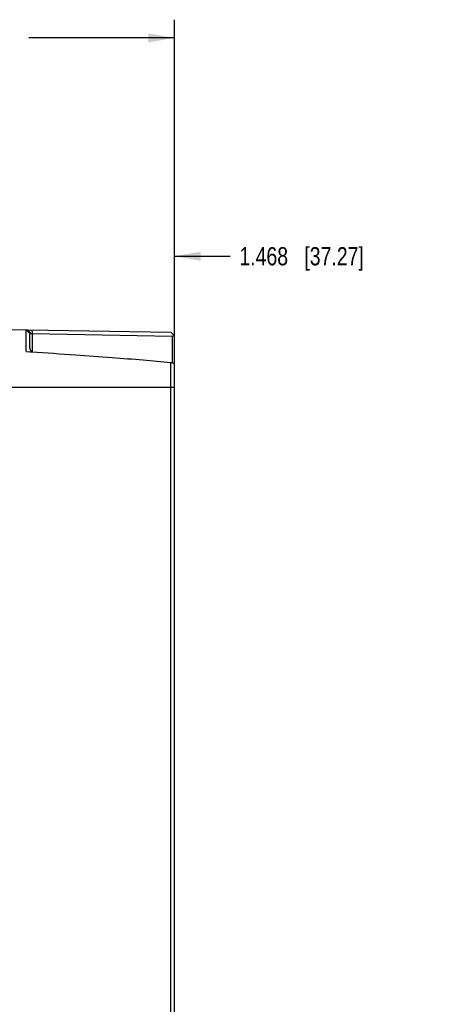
# Model space of a CAD drawing. Header units: inches. Extents: x 0 to 34, y 0 to 22.
# Tile 10 of 121: x 9.4 to 12.2, y 6.6 to 13.4. Entities that reach past the tile are written whole.
import ezdxf

# ---------------------------------------------------------------- set-up
doc = ezdxf.new("R2010")
doc.units = ezdxf.units.IN
doc.header["$LTSCALE"] = 1.87
doc.header["$MEASUREMENT"] = 0
doc.layers.get('0').update_dxf_attribs({"linetype": 'CONTINUOUS'})
doc.layers.add('DIMENSIONS', color=7, linetype='CONTINUOUS')
doc.styles.get("Standard").update_dxf_attribs({"font": 'txt', "width": 0.8})
doc.dimstyles.new('DIMSTYLE_1', dxfattribs={"dimtxt": 0.125, "dimasz": 0.18, "dimexe": 0.125, "dimexo": 0.0625, "dimgap": 0.0625, "dimtad": 0, "dimtih": 1, "dimtoh": 1, "dimdec": 3, "dimzin": 4, "dimdsep": 46, "dimtxsty": 'STANDARD', "dimblk": '_FILLED', "dimblk1": '_FILLED', "dimblk2": '_FILLED', "dimcen": 0.09, "dimadec": 0, "dimazin": 0, "dimtp": 0.001, "dimtm": 0.001, "dimtfac": 1, "dimtdec": 3, "dimtofl": 0, "dimtmove": 0, "dimatfit": 3, "dimldrblk": '_FILLED', "dimfxl": 1, "dimtolj": 1, "dimtzin": 4, "dimarcsym": 0})

# ---------------------------------------------------------------- blocks, each defined once
blk = doc.blocks.new('_FILLED')
at = {"color": 0, "linetype": 'BYBLOCK'}
blk.add_solid([(0, 0), (-1, 0.174), (-1, -0.174)], dxfattribs=at)
blk = doc.blocks.new('*D8')
at = {"layer": 'DIMENSIONS', "color": 2, "linetype": 'CONTINUOUS'}
for p, q in [((8.9822, 10.5445), (8.9822, 11.902)), ((10.4497, 10.9395), (10.4497, 11.902)), ((8.9822, 11.777), (8.6222, 11.777)), ((10.4497, 11.777), (10.8334, 11.777))]:
    blk.add_line(p, q, dxfattribs=at)
at = {"layer": 'DIMENSIONS', "color": 2, "linetype": 'CONTINUOUS', "xscale": 0.18, "yscale": 0.18, "zscale": 0.18}
blk.add_blockref('_FILLED', (8.9822, 11.777), dxfattribs=at)
at = {"layer": 'DIMENSIONS', "color": 2, "linetype": 'CONTINUOUS', "xscale": 0.18, "yscale": 0.18, "zscale": 0.18, "rotation": 180}
blk.add_blockref('_FILLED', (10.4497, 11.777), dxfattribs=at)
at = {"layer": 'DIMENSIONS', "color": 2, "linetype": 'CONTINUOUS', "insert": (10.8959, 11.8395), "char_height": 0.125, "width": 1.325, "attachment_point": 1, "line_spacing_factor": 0.9}
blk.add_mtext('1.468{\\Ftxt.shx;\\W1.000000;\\H0.125000; }[37.27]', dxfattribs=at)
blk = doc.blocks.new('*D30')
at = {"layer": 'DIMENSIONS', "color": 2, "linetype": 'CONTINUOUS'}
for p, q in [((6.7997, 10.9395), (6.7997, 13.402)), ((10.4497, 10.9395), (10.4497, 13.402)), ((6.7997, 13.277), (7.7997, 13.277)), ((10.4497, 13.277), (9.4497, 13.277))]:
    blk.add_line(p, q, dxfattribs=at)
at = {"layer": 'DIMENSIONS', "color": 2, "linetype": 'CONTINUOUS', "xscale": 0.18, "yscale": 0.18, "zscale": 0.18, "rotation": 180}
blk.add_blockref('_FILLED', (6.7997, 13.277), dxfattribs=at)
at = {"layer": 'DIMENSIONS', "color": 2, "linetype": 'CONTINUOUS', "xscale": 0.18, "yscale": 0.18, "zscale": 0.18}
blk.add_blockref('_FILLED', (10.4497, 13.277), dxfattribs=at)
at = {"layer": 'DIMENSIONS', "color": 2, "linetype": 'CONTINUOUS', "insert": (8.6247, 13.3395), "char_height": 0.125, "width": 1.525, "attachment_point": 2, "line_spacing_factor": 0.9}
blk.add_mtext('(3.650{\\Ftxt.shx;\\W1.000000;\\H0.125000; }[92.71])', dxfattribs=at)

msp = doc.modelspace()

# ---------------------------------------------------------------- linework, layer by layer
at = {"color": 7, "linetype": 'CONTINUOUS'}
for p, q in [((9.1297, 11.277), (9.4322, 11.2718)), ((9.4322, 11.1219), (9.4322, 11.2708)), ((9.4322, 11.2708), (9.4572, 11.2454)), ((9.4414, 11.2716), (9.4606, 11.2462)), ((9.4414, 11.2716), (10.4247, 11.2544)), ((9.4572, 11.1531), (9.4572, 11.2454)), ((9.4606, 11.2462), (9.4675, 11.2458)), ((9.4675, 11.2458), (9.4719, 11.2456)), ((9.4717, 11.2711), (9.4719, 11.2456)), ((9.4719, 11.2456), (9.4719, 11.1194)), ((9.4719, 11.2456), (10.4351, 11.2288)), ((10.4497, 11.229), (10.4247, 11.2544)), ((10.4351, 11.2288), (10.4351, 11.0444)), ((10.4497, 4.4751), (10.4497, 11.229)), ((9.4322, 11.1219), (9.4572, 11.1204)), ((9.4572, 11.1204), (9.4684, 11.1197)), ((10.4247, 4.6563), (10.4247, 11.0478)), ((6.7997, 10.877), (10.4497, 10.877))]:
    msp.add_line(p, q, dxfattribs=at)
msp.add_arc((12.5159, 17.3588), 6.6485, 251.66775, 251.89454, dxfattribs=at)
msp.add_ellipse((10.4347, 11.2438), major_axis=(-0.0107, 0.0109), ratio=0.958974, start_param=-3.914774, end_param=-3.120918, dxfattribs=at)
for points, knots in [([(9.4322, 11.2708), (9.4322, 11.2709), (9.4323, 11.271), (9.4326, 11.2712), (9.4329, 11.2713), (9.4335, 11.2714), (9.4345, 11.2715), (9.4358, 11.2716), (9.4374, 11.2716), (9.4393, 11.2716), (9.4407, 11.2716), (9.4414, 11.2716)], [0, 0, 0, 0, 0.028939, 0.049813, 0.076585, 0.150231, 0.253291, 0.387978, 0.556172, 0.759618, 1, 1, 1, 1]), ([(9.4572, 11.2454), (9.4572, 11.2455), (9.4573, 11.2457), (9.4574, 11.2459), (9.4577, 11.246), (9.4581, 11.2461), (9.4586, 11.2462), (9.4595, 11.2462), (9.4601, 11.2462), (9.4606, 11.2462)], [0, 0, 0, 0, 0.062177, 0.127649, 0.21008, 0.316121, 0.448141, 0.606783, 1, 1, 1, 1]), ([(9.4684, 11.1196), (9.4669, 11.1226), (9.4643, 11.1283), (9.4614, 11.1356), (9.4595, 11.1414), (9.4583, 11.1455), (9.4575, 11.1494), (9.4572, 11.1519), (9.4572, 11.1531)], [0, 0, 0, 0, 0.274009, 0.537917, 0.66422, 0.785033, 0.89824, 1, 1, 1, 1]), ([(9.4684, 11.1197), (9.5691, 11.1133), (9.7535, 11.1012), (10.0091, 11.0827), (10.2271, 11.0654), (10.3615, 11.0536), (10.4247, 11.0478)], [0, 0, 0, 0, 0.31578, 0.578118, 0.801386, 1, 1, 1, 1])]:
    msp.add_open_spline(points, degree=3, knots=knots, dxfattribs=at)

# ---------------------------------------------------------------- dimensions: what is measured, and where the dimension line sits
at = {"layer": 'DIMENSIONS', "color": 2, "linetype": 'CONTINUOUS'}
dim = msp.add_linear_dim(base=(10.4497, 13.277), p1=(6.7997, 10.877), p2=(10.4497, 10.877), text='(<>)', dimstyle='DIMSTYLE_1', dxfattribs=at)
dim.commit()
dim.dimension.update_dxf_attribs({"geometry": '*D30', "text_midpoint": (8.6247, 13.277), "dimtype": 160})
dim = msp.add_linear_dim(base=(10.4497390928, 11.7770453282), p1=(8.9822390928, 10.4820453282), p2=(10.4497390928, 10.8770453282), dimstyle='DIMSTYLE_1', dxfattribs=at)
dim.commit()
dim.dimension.update_dxf_attribs({"geometry": '*D8', "text_midpoint": (11.5584295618, 11.7770453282), "dimtype": 160})

doc.saveas('drawing.dxf')
